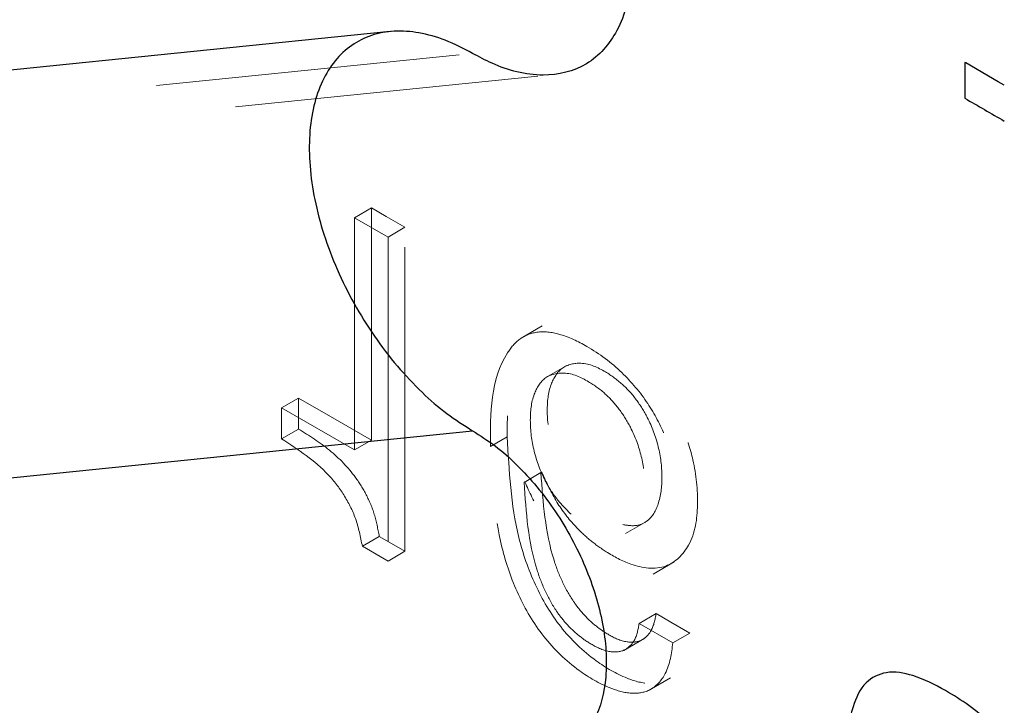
# Model space of a CAD drawing. Header units: inches. Extents: x 0.1 to 87.3, y 0.1 to 33.9.
# Tile 156 of 174: x 65.57 to 65.894, y 25.332 to 25.558. Entities that reach past the tile are written whole.
import ezdxf

# ---------------------------------------------------------------- set-up
doc = ezdxf.new("R2010")
doc.units = ezdxf.units.IN
doc.header["$MEASUREMENT"] = 0
doc.linetypes.add('HIDDEN', pattern=[0.07500000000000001, 0.05, -0.025])

msp = doc.modelspace()

# ---------------------------------------------------------------- linework, layer by layer
at = {"color": 7, "linetype": 'Continuous', "lineweight": 25}
for p, q in [((65.69150246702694, 25.55387561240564), (65.3890653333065, 25.52309004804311)), ((65.4157511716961, 25.39178500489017), (65.71867482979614, 25.42262014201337))]:
    msp.add_line(p, q, dxfattribs=at)
at = {"color": 7, "linetype": 'HIDDEN', "lineweight": 18}
for p, q in [((65.4157511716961, 25.5158735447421), (65.71867482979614, 25.54670838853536)), ((65.44171678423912, 25.50884095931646), (65.74490718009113, 25.53970308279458)), ((65.68536688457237, 25.49590510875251), (65.67979911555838, 25.49269079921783)), ((65.68536688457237, 25.49590510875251), (65.67979911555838, 25.49269079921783)), ((65.68536688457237, 25.49590510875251), (65.68536688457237, 25.41956335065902)), ((65.68536688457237, 25.49590510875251), (65.68536688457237, 25.41956335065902)), ((65.67979911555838, 25.41634933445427), (65.67979911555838, 25.49269079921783)), ((65.67979911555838, 25.49269079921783), (65.6908572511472, 25.48630735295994)), ((65.67979911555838, 25.41634933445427), (65.67979911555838, 25.49269079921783)), ((65.67979911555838, 25.49269079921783), (65.6908572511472, 25.48630735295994)), ((65.69642502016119, 25.48952136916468), (65.6908572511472, 25.48630735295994)), ((65.69642502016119, 25.48952136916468), (65.6908572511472, 25.48630735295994)), ((65.69642502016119, 25.3829795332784), (65.69642502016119, 25.48952136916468)), ((65.69642502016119, 25.3829795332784), (65.69642502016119, 25.48952136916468)), ((65.6908572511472, 25.48630735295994), (65.6908572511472, 25.37976522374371)), ((65.6908572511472, 25.48630735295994), (65.6908572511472, 25.37976522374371)), ((65.74158268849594, 25.45710430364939), (65.73462295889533, 25.45308627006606)), ((65.74158268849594, 25.45710430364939), (65.73462295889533, 25.45308627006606)), ((65.74969755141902, 25.44410626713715), (65.74273782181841, 25.44008852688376)), ((65.74969755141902, 25.44410626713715), (65.74273782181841, 25.44008852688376)), ((65.66141880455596, 25.43338857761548), (65.65585103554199, 25.43017426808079)), ((65.66141880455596, 25.43338857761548), (65.65585103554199, 25.43017426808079)), ((65.66141880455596, 25.43338857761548), (65.66141880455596, 25.42318421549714)), ((65.66141880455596, 25.43338857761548), (65.66141880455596, 25.42318421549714)), ((65.65585103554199, 25.41996990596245), (65.65585103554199, 25.43017426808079)), ((65.65585103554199, 25.43017426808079), (65.67979911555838, 25.41634933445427)), ((65.65585103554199, 25.41996990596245), (65.65585103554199, 25.43017426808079)), ((65.65585103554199, 25.43017426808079), (65.67979911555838, 25.41634933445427)), ((65.66141880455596, 25.42318421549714), (65.65585103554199, 25.41996990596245)), ((65.66141880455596, 25.42318421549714), (65.65585103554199, 25.41996990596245)), ((65.68536688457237, 25.41956335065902), (65.67979911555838, 25.41634933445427)), ((65.68536688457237, 25.41956335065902), (65.67979911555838, 25.41634933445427)), ((65.73007898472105, 25.4206642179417), (65.72451121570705, 25.41744990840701)), ((65.73007898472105, 25.4206642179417), (65.72451121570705, 25.41744990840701)), ((65.7411466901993, 25.40886179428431), (65.73557892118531, 25.40564777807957)), ((65.7411466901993, 25.40886179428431), (65.73557892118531, 25.40564777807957)), ((65.74140566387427, 25.40901285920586), (65.73583789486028, 25.40579854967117)), ((65.74140566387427, 25.40901285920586), (65.74114606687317, 25.40886296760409)), ((65.73583789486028, 25.40579854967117), (65.73557892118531, 25.40564777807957)), ((65.73583789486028, 25.40579854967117), (65.73557892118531, 25.40564777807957)), ((65.76896008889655, 25.38879597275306), (65.77591981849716, 25.39281371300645)), ((65.76896008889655, 25.38879597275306), (65.77591981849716, 25.39281371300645)), ((65.68796600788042, 25.38786289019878), (65.68239823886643, 25.38464858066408)), ((65.68796600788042, 25.38786289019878), (65.68239823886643, 25.38464858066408)), ((65.6908572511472, 25.37976522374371), (65.68239823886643, 25.38464858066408)), ((65.6908572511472, 25.37976522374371), (65.68239823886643, 25.38464858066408)), ((65.69642502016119, 25.3829795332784), (65.6908572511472, 25.37976522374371)), ((65.69642502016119, 25.3829795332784), (65.6908572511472, 25.37976522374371)), ((65.77806629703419, 25.37547937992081), (65.78502598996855, 25.3794971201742)), ((65.77806629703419, 25.37547937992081), (65.78502598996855, 25.3794971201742)), ((65.77902057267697, 25.36249160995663), (65.77345280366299, 25.35927730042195)), ((65.77902057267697, 25.36249160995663), (65.77345280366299, 25.35927730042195)), ((65.77345280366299, 25.35927730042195), (65.78452050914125, 25.35288798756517)), ((65.77345280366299, 25.35927730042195), (65.78452050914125, 25.35288798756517)), ((65.7683673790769, 25.35037561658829), (65.77532710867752, 25.35439335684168)), ((65.7683673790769, 25.35037561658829), (65.77532710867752, 25.35439335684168)), ((65.79008827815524, 25.35610229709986), (65.78452050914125, 25.35288798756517)), ((65.79008827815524, 25.35610229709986), (65.78452050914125, 25.35288798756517)), ((65.77679192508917, 25.33731011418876), (65.78375165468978, 25.34132814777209)), ((65.77679192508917, 25.33731011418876), (65.78375165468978, 25.34132814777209))]:
    msp.add_line(p, q, dxfattribs=at)
at = {"color": 7, "linetype": 'Continuous', "lineweight": 25, "flags": 128}
msp.add_lwpolyline([(65.89358901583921, 25.53623533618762), (65.89155286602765, 25.53741100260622), (65.88087811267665, 25.54357327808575), (65.88061404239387, 25.54372580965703), (65.88055860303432, 25.54375748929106), (65.880556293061, 25.54375895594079), (65.880556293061, 25.54375895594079), (65.88055592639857, 25.54375924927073), (65.88055592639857, 25.54372199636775), (65.88055592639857, 25.54325325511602), (65.88055596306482, 25.53677682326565), (65.88055596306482, 25.53238215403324), (65.88055596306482, 25.53201695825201), (65.88055596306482, 25.5319926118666), (65.88055596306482, 25.53199143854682)], dxfattribs=at)
at = {"color": 7, "linetype": 'HIDDEN', "lineweight": 18, "flags": 128}
for points in [[(65.69642502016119, 25.48952136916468), (65.69023220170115, 25.49309647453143), (65.68536688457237, 25.49590510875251)], [(65.69642502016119, 25.48952136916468), (65.69023220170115, 25.49309647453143), (65.68536688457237, 25.49590510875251)], [(65.68536688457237, 25.41956335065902), (65.67195257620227, 25.42730755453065), (65.66141880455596, 25.43338857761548)], [(65.68536688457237, 25.41956335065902), (65.67195257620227, 25.42730755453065), (65.66141880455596, 25.43338857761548)], [(65.68796600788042, 25.38786289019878), (65.69270306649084, 25.38512817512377), (65.69642502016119, 25.3829795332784)], [(65.68796600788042, 25.38786289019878), (65.69270306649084, 25.38512817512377), (65.69642502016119, 25.3829795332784)], [(65.79008827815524, 25.35610229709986), (65.78389065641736, 25.3596800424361), (65.77902057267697, 25.36249160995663)], [(65.79008827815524, 25.35610229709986), (65.78389065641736, 25.3596800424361), (65.77902057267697, 25.36249160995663)]]:
    msp.add_lwpolyline(points, dxfattribs=at)
at = {"color": 7, "linetype": 'HIDDEN', "lineweight": 18}
for centre, radius, start, end in [((29.29223040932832, 33.49418819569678), 37.5346898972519, 346.6750636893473, 351.174778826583), ((29.3180184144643, 33.48878230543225), 37.50835023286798, 346.6740202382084, 351.1253042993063)]:
    msp.add_arc(centre, radius, start, end, dxfattribs=at)
at = {"color": 7, "linetype": 'Continuous', "lineweight": 25}
msp.add_arc((73.06811950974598, 37.96667297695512), 14.36253396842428, 239.9709913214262, 240.0310274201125, dxfattribs=at)
for points, knots in [([(65.71867482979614, 25.66758232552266), (65.72165676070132, 25.66568266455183), (65.72778655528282, 25.66177763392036), (65.73614382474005, 25.65429458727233), (65.74405396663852, 25.64567399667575), (65.7512581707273, 25.63598023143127), (65.75758513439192, 25.62551408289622), (65.76285647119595, 25.61454886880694), (65.76693349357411, 25.60338076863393), (65.77052531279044, 25.58901594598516), (65.77183891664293, 25.57223418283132), (65.76776728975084, 25.55450242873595), (65.75698116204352, 25.54192798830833), (65.74093149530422, 25.53823560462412), (65.72795320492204, 25.54174030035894), (65.72077697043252, 25.54558280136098), (65.71867482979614, 25.54670838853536)], [0, 0, 0, 0, 0.05695241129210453, 0.117074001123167, 0.1802618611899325, 0.2454712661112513, 0.3115394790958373, 0.3772566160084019, 0.4414300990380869, 0.5029586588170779, 0.615799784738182, 0.7099778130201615, 0.7895786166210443, 0.86859689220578, 0.9615079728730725, 1, 1, 1, 1]), ([(65.71867482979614, 25.54670838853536), (65.7157188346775, 25.54826228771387), (65.71010890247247, 25.55121130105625), (65.70133431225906, 25.55369026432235), (65.69305445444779, 25.55432527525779), (65.685399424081, 25.55296307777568), (65.6786554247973, 25.54961013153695), (65.67309621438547, 25.54438058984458), (65.66889578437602, 25.53750822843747), (65.66612470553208, 25.52923499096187), (65.66481299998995, 25.51979206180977), (65.6649719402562, 25.5094233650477), (65.66658755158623, 25.49839768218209), (65.66961367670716, 25.48700572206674), (65.67396811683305, 25.47555230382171), (65.67953259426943, 25.46434523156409), (65.68615861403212, 25.45369081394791), (65.69366012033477, 25.4438667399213), (65.70167848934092, 25.43536696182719), (65.709937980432, 25.42815220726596), (65.71580140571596, 25.42443955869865), (65.71867482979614, 25.42262014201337)], [0, 0, 0, 0, 0.05221738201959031, 0.09909893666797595, 0.1417848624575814, 0.1813326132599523, 0.2194367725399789, 0.2581440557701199, 0.2993466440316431, 0.3443857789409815, 0.3939276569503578, 0.4480457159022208, 0.506353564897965, 0.5681224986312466, 0.6323921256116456, 0.6980470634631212, 0.7638912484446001, 0.8287201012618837, 0.8913860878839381, 0.9467727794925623, 1, 1, 1, 1]), ([(65.71867482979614, 25.42262014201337), (65.72118092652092, 25.42102360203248), (65.72633258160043, 25.41774167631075), (65.73335605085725, 25.41145257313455), (65.74000427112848, 25.40420789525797), (65.74605855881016, 25.39606085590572), (65.75137613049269, 25.38726497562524), (65.75580617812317, 25.37804953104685), (65.75923266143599, 25.36866358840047), (65.76225125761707, 25.35659100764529), (65.76335530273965, 25.34248712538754), (65.7599334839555, 25.32758479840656), (65.75086838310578, 25.31701699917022), (65.73737990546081, 25.31391393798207), (65.7264726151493, 25.31685917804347), (65.7204415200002, 25.32008845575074), (65.71867482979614, 25.32103440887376)], [0, 0, 0, 0, 0.05695263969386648, 0.1170746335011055, 0.1802614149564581, 0.2454717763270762, 0.3115387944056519, 0.3772564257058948, 0.4414294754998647, 0.5029581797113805, 0.6157995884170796, 0.7099789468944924, 0.7895791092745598, 0.8685973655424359, 0.9615081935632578, 1, 1, 1, 1]), ([(65.84358942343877, 25.26910268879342), (65.84383725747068, 25.26520289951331), (65.844357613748, 25.25701483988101), (65.84839820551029, 25.24701918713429), (65.85363694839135, 25.23927512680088), (65.85909914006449, 25.23333008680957), (65.86608272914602, 25.2275436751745), (65.87451325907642, 25.22211712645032), (65.88313899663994, 25.21771340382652), (65.89117628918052, 25.21546582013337), (65.89793017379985, 25.21635091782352), (65.90268163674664, 25.22065625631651), (65.90543231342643, 25.22714302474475), (65.90706861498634, 25.23551783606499), (65.90785952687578, 25.24581617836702), (65.90797928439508, 25.25565237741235), (65.90796113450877, 25.2630727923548), (65.90796265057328, 25.26690173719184), (65.90796254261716, 25.26858642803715), (65.90796255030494, 25.26932757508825), (65.90796254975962, 25.26965375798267), (65.90796254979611, 25.26979729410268), (65.90796254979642, 25.26986045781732), (65.90796254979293, 25.26988822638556), (65.9079625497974, 25.26990054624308), (65.90796254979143, 25.26990641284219), (65.90796256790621, 25.27552828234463), (65.90748216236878, 25.28594663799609), (65.90474313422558, 25.3003485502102), (65.89931564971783, 25.31422402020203), (65.8893708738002, 25.32725099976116), (65.87625026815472, 25.33644039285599), (65.86468597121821, 25.34219877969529), (65.85515095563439, 25.34403979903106), (65.84702790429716, 25.33999948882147), (65.84093663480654, 25.32593516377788), (65.84110426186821, 25.30937913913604), (65.84372294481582, 25.29292055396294), (65.84759331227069, 25.283020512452), (65.85301591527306, 25.27512371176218), (65.85943445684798, 25.26935238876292), (65.86527772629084, 25.265596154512), (65.87041359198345, 25.26332092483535), (65.87462946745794, 25.26237314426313), (65.8789260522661, 25.26269654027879), (65.8805276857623, 25.2645769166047), (65.88127146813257, 25.26545014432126)], [0, 0, 0, 0, 0.03354940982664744, 0.07044087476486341, 0.0911241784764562, 0.114021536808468, 0.1397918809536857, 0.1691259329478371, 0.2003359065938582, 0.223063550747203, 0.2402401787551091, 0.2564202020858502, 0.2757524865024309, 0.3000897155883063, 0.3298076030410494, 0.3646927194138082, 0.3849056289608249, 0.3937995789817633, 0.3977119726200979, 0.3994337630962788, 0.400190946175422, 0.400524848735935, 0.4006715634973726, 0.400735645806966, 0.4007643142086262, 0.4007778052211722, 0.4007862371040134, 0.449245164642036, 0.4904700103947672, 0.5266653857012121, 0.5768560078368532, 0.6291969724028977, 0.6632207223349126, 0.6884537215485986, 0.7096491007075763, 0.7356063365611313, 0.8149431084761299, 0.8494756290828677, 0.8790840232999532, 0.9057617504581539, 0.9313276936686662, 0.9529761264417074, 0.9654847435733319, 0.9794410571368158, 0.9904526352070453, 1, 1, 1, 1])]:
    msp.add_open_spline(points, degree=3, knots=knots, dxfattribs=at)
at = {"color": 7, "linetype": 'HIDDEN', "lineweight": 18}
for points, knots in [([(65.74140566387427, 25.40901285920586), (65.74294517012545, 25.40565949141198), (65.74590190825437, 25.39921909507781), (65.75161286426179, 25.39184274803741), (65.7572368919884, 25.38653607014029), (65.76326729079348, 25.38222885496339), (65.77114220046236, 25.37799109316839), (65.78237773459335, 25.37625980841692), (65.79151785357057, 25.38554896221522), (65.79321495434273, 25.39870708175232), (65.79182904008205, 25.41195648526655), (65.78785271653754, 25.42430479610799), (65.78204086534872, 25.43526913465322), (65.77344920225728, 25.44560157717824), (65.76328641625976, 25.45316061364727), (65.75368749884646, 25.4577622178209), (65.74573946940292, 25.4588563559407), (65.73941861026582, 25.45638796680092), (65.73008790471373, 25.44476507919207), (65.73008304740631, 25.43164115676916), (65.73007898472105, 25.4206642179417)], [0, 0, 0, 0, 0.05372563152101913, 0.1031841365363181, 0.1349365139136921, 0.1664412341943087, 0.2107823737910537, 0.2668229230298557, 0.3160151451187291, 0.3818389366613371, 0.4543578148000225, 0.5098663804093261, 0.5700730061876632, 0.634519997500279, 0.7043473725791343, 0.753306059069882, 0.7888851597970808, 0.8180890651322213, 0.8478484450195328, 1, 1, 1, 1]), ([(65.74140566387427, 25.40901285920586), (65.74294517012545, 25.40565949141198), (65.74590190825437, 25.39921909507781), (65.75161286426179, 25.39184274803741), (65.7572368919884, 25.38653607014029), (65.76326729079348, 25.38222885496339), (65.77114220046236, 25.37799109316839), (65.78237773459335, 25.37625980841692), (65.79151785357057, 25.38554896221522), (65.79321495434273, 25.39870708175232), (65.79182904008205, 25.41195648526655), (65.78785271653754, 25.42430479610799), (65.78204086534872, 25.43526913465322), (65.77344920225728, 25.44560157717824), (65.76328641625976, 25.45316061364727), (65.75368749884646, 25.4577622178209), (65.74573946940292, 25.4588563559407), (65.73941861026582, 25.45638796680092), (65.73008790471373, 25.44476507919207), (65.73008304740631, 25.43164115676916), (65.73007898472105, 25.4206642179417)], [0, 0, 0, 0, 0.05372563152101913, 0.1031841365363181, 0.1349365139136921, 0.1664412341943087, 0.2107823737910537, 0.2668229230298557, 0.3160151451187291, 0.3818389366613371, 0.4543578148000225, 0.5098663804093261, 0.5700730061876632, 0.634519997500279, 0.7043473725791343, 0.753306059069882, 0.7888851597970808, 0.8180890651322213, 0.8478484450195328, 1, 1, 1, 1]), ([(65.72451121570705, 25.41744990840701), (65.7245152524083, 25.42842696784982), (65.72452007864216, 25.44155101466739), (65.73385083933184, 25.4531739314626), (65.74017171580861, 25.45564242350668), (65.74811970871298, 25.45454775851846), (65.75771865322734, 25.44994637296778), (65.76788143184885, 25.44238724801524), (65.77647309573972, 25.4320548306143), (65.7822849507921, 25.42109048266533), (65.78626125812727, 25.40874218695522), (65.78764723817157, 25.39549281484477), (65.78594992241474, 25.38233493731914), (65.77681005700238, 25.37304530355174), (65.76557456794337, 25.3747773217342), (65.75769931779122, 25.37901440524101), (65.75166932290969, 25.38332211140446), (65.74604494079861, 25.38862836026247), (65.74033417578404, 25.3960048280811), (65.73737741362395, 25.40244519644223), (65.73583789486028, 25.40579854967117)], [0, 0, 0, 0, 0.1521528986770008, 0.1819122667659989, 0.2111161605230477, 0.2466953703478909, 0.2956540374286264, 0.3654813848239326, 0.4299283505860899, 0.4901349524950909, 0.5456434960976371, 0.6181623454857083, 0.683984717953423, 0.7331778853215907, 0.7892184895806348, 0.8335589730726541, 0.8650645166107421, 0.8968159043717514, 0.9462743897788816, 0.9999999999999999, 0.9999999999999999, 0.9999999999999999, 0.9999999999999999]), ([(65.72451121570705, 25.41744990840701), (65.7245152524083, 25.42842696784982), (65.72452007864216, 25.44155101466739), (65.73385083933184, 25.4531739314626), (65.74017171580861, 25.45564242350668), (65.74811970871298, 25.45454775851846), (65.75771865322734, 25.44994637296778), (65.76788143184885, 25.44238724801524), (65.77647309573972, 25.4320548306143), (65.7822849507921, 25.42109048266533), (65.78626125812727, 25.40874218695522), (65.78764723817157, 25.39549281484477), (65.78594992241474, 25.38233493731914), (65.77681005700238, 25.37304530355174), (65.76557456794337, 25.3747773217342), (65.75769931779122, 25.37901440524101), (65.75166932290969, 25.38332211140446), (65.74604494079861, 25.38862836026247), (65.74033417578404, 25.3960048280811), (65.73737741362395, 25.40244519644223), (65.73583789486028, 25.40579854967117)], [0, 0, 0, 0, 0.1521528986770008, 0.1819122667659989, 0.2111161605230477, 0.2466953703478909, 0.2956540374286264, 0.3654813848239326, 0.4299283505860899, 0.4901349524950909, 0.5456434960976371, 0.6181623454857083, 0.683984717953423, 0.7331778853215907, 0.7892184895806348, 0.8335589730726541, 0.8650645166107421, 0.8968159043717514, 0.9462743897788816, 0.9999999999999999, 0.9999999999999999, 0.9999999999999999, 0.9999999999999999]), ([(65.76812695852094, 25.39175332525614), (65.76616410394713, 25.39248396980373), (65.76198518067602, 25.3940395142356), (65.75652556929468, 25.39819745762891), (65.75174008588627, 25.40337004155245), (65.7473791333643, 25.41030036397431), (65.74410114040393, 25.41900169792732), (65.74288204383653, 25.42877195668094), (65.7437136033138, 25.43726270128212), (65.7476099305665, 25.4438923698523), (65.755218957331, 25.44557100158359), (65.76204712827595, 25.44247800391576), (65.76805911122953, 25.43810240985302), (65.77267514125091, 25.43292787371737), (65.77689666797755, 25.42610169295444), (65.78008372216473, 25.4176161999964), (65.78128957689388, 25.40800039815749), (65.78051773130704, 25.39957358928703), (65.777486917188, 25.39341973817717), (65.77261087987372, 25.39102079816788), (65.76969820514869, 25.39149663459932), (65.76812695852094, 25.39175332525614)], [0, 0, 0, 0, 0.04383453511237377, 0.09332385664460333, 0.1424098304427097, 0.1914515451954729, 0.2645532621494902, 0.3359830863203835, 0.3965500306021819, 0.4424653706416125, 0.4860410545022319, 0.5461695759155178, 0.5942471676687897, 0.6423791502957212, 0.6906891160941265, 0.7624070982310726, 0.8310502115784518, 0.8925819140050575, 0.9392846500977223, 0.9672470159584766, 1, 1, 1, 1]), ([(65.76812695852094, 25.39175332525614), (65.76616410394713, 25.39248396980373), (65.76198518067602, 25.3940395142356), (65.75652556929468, 25.39819745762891), (65.75174008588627, 25.40337004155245), (65.7473791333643, 25.41030036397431), (65.74410114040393, 25.41900169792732), (65.74288204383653, 25.42877195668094), (65.7437136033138, 25.43726270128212), (65.7476099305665, 25.4438923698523), (65.755218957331, 25.44557100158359), (65.76204712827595, 25.44247800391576), (65.76805911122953, 25.43810240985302), (65.77267514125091, 25.43292787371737), (65.77689666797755, 25.42610169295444), (65.78008372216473, 25.4176161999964), (65.78128957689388, 25.40800039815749), (65.78051773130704, 25.39957358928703), (65.777486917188, 25.39341973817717), (65.77261087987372, 25.39102079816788), (65.76969820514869, 25.39149663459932), (65.76812695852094, 25.39175332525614)], [0, 0, 0, 0, 0.04383453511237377, 0.09332385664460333, 0.1424098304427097, 0.1914515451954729, 0.2645532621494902, 0.3359830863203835, 0.3965500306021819, 0.4424653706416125, 0.4860410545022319, 0.5461695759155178, 0.5942471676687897, 0.6423791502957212, 0.6906891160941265, 0.7624070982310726, 0.8310502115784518, 0.8925819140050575, 0.9392846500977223, 0.9672470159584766, 1, 1, 1, 1]), ([(65.75108940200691, 25.39514011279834), (65.75293743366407, 25.39367109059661), (65.75642237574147, 25.39090086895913), (65.76194592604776, 25.38838900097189), (65.76705883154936, 25.3878524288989), (65.77191213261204, 25.39018559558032), (65.77495309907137, 25.39636814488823), (65.77572077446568, 25.40478327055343), (65.77451618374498, 25.41440293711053), (65.77132888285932, 25.42288742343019), (65.76710748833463, 25.42971389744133), (65.7624911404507, 25.43488806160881), (65.75647949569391, 25.43926407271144), (65.74965116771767, 25.44235694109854), (65.74204209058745, 25.44067840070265), (65.73814572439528, 25.4340482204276), (65.73731532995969, 25.42555873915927), (65.73852851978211, 25.41578258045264), (65.7418272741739, 25.40710179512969), (65.74613410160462, 25.40011800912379), (65.74943714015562, 25.39679990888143), (65.75108940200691, 25.39514011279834)], [0, 0, 0, 0, 0.04948809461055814, 0.09332261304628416, 0.1260755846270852, 0.1540379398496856, 0.2007388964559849, 0.2622726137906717, 0.3309136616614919, 0.4026335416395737, 0.4509434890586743, 0.4990739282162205, 0.5471527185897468, 0.6072812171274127, 0.650856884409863, 0.6967738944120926, 0.7573408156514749, 0.8287706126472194, 0.9018722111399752, 0.9509140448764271, 1, 1, 1, 1]), ([(65.75108940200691, 25.39514011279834), (65.75293743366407, 25.39367109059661), (65.75642237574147, 25.39090086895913), (65.76194592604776, 25.38838900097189), (65.76705883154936, 25.3878524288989), (65.77191213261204, 25.39018559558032), (65.77495309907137, 25.39636814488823), (65.77572077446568, 25.40478327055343), (65.77451618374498, 25.41440293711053), (65.77132888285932, 25.42288742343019), (65.76710748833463, 25.42971389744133), (65.7624911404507, 25.43488806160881), (65.75647949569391, 25.43926407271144), (65.74965116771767, 25.44235694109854), (65.74204209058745, 25.44067840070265), (65.73814572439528, 25.4340482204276), (65.73731532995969, 25.42555873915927), (65.73852851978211, 25.41578258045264), (65.7418272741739, 25.40710179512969), (65.74613410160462, 25.40011800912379), (65.74943714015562, 25.39679990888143), (65.75108940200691, 25.39514011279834)], [0, 0, 0, 0, 0.04948809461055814, 0.09332261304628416, 0.1260755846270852, 0.1540379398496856, 0.2007388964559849, 0.2622726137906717, 0.3309136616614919, 0.4026335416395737, 0.4509434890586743, 0.4990739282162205, 0.5471527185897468, 0.6072812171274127, 0.650856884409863, 0.6967738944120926, 0.7573408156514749, 0.8287706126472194, 0.9018722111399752, 0.9509140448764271, 1, 1, 1, 1]), ([(65.66141880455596, 25.42318421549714), (65.66490048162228, 25.42099780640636), (65.67189502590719, 25.41660540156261), (65.67927253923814, 25.40896730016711), (65.68386690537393, 25.40156973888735), (65.6866167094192, 25.39504316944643), (65.68750618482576, 25.39030983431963), (65.68796600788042, 25.38786289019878)], [0, 0, 0, 0, 0.2686339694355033, 0.539674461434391, 0.6854180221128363, 0.837373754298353, 1, 1, 1, 1]), ([(65.66141880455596, 25.42318421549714), (65.66490048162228, 25.42099780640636), (65.67189502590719, 25.41660540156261), (65.67927253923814, 25.40896730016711), (65.68386690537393, 25.40156973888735), (65.6866167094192, 25.39504316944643), (65.68750618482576, 25.39030983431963), (65.68796600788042, 25.38786289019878)], [0, 0, 0, 0, 0.2686339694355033, 0.539674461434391, 0.6854180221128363, 0.837373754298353, 1, 1, 1, 1]), ([(65.68239823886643, 25.38464858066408), (65.68178169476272, 25.38772872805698), (65.68059440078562, 25.39366024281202), (65.67655463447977, 25.40158982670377), (65.66911424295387, 25.41128872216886), (65.66130357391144, 25.41640104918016), (65.65585103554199, 25.41996990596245)], [0, 0, 0, 0, 0.2049848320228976, 0.3947442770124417, 0.577477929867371, 1, 1, 1, 1]), ([(65.68239823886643, 25.38464858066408), (65.68178169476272, 25.38772872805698), (65.68059440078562, 25.39366024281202), (65.67655463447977, 25.40158982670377), (65.66911424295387, 25.41128872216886), (65.66130357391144, 25.41640104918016), (65.65585103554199, 25.41996990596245)], [0, 0, 0, 0, 0.2049848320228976, 0.3947442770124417, 0.577477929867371, 1, 1, 1, 1]), ([(65.73007898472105, 25.4206642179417), (65.73066408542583, 25.40948176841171), (65.73153756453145, 25.39278782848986), (65.73877320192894, 25.37186555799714), (65.74708179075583, 25.35772920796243), (65.7577901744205, 25.34744191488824), (65.76797992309, 25.34146258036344), (65.77599660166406, 25.33910994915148), (65.78319361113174, 25.3400363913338), (65.78892158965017, 25.34655380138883), (65.78966140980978, 25.35260869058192), (65.79008827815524, 25.35610229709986)], [0, 0, 0, 0, 0.2671625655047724, 0.39883889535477, 0.5277437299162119, 0.6574872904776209, 0.7507743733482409, 0.8091669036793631, 0.8556155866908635, 0.9166917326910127, 0.9999999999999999, 0.9999999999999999, 0.9999999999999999, 0.9999999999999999]), ([(65.73007898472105, 25.4206642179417), (65.73066408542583, 25.40948176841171), (65.73153756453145, 25.39278782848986), (65.73877320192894, 25.37186555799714), (65.74708179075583, 25.35772920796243), (65.7577901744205, 25.34744191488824), (65.76797992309, 25.34146258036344), (65.77599660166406, 25.33910994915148), (65.78319361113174, 25.3400363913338), (65.78892158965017, 25.34655380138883), (65.78966140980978, 25.35260869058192), (65.79008827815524, 25.35610229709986)], [0, 0, 0, 0, 0.2671625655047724, 0.39883889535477, 0.5277437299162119, 0.6574872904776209, 0.7507743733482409, 0.8091669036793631, 0.8556155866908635, 0.9166917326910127, 0.9999999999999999, 0.9999999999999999, 0.9999999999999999, 0.9999999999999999]), ([(65.78452050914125, 25.35288798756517), (65.78409353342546, 25.34939464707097), (65.78335349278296, 25.34333993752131), (65.77762604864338, 25.33682205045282), (65.77042881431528, 25.3358956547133), (65.76241216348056, 25.33824826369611), (65.75222239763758, 25.34422760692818), (65.7415140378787, 25.354514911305), (65.73320530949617, 25.36865130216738), (65.72596994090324, 25.38957366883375), (65.72509637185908, 25.40626757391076), (65.72451121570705, 25.41744990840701)], [0, 0, 0, 0, 0.08330381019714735, 0.1443833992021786, 0.1908321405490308, 0.2492247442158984, 0.3425119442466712, 0.4722556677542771, 0.6011608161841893, 0.732839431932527, 1, 1, 1, 1]), ([(65.78452050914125, 25.35288798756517), (65.78409353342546, 25.34939464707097), (65.78335349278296, 25.34333993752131), (65.77762604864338, 25.33682205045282), (65.77042881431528, 25.3358956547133), (65.76241216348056, 25.33824826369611), (65.75222239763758, 25.34422760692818), (65.7415140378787, 25.354514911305), (65.73320530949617, 25.36865130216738), (65.72596994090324, 25.38957366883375), (65.72509637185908, 25.40626757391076), (65.72451121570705, 25.41744990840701)], [0, 0, 0, 0, 0.08330381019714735, 0.1443833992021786, 0.1908321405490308, 0.2492247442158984, 0.3425119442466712, 0.4722556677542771, 0.6011608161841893, 0.732839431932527, 1, 1, 1, 1]), ([(65.7411466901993, 25.40886179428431), (65.74119501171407, 25.40889008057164), (65.74128125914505, 25.40894056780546), (65.7413676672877, 25.40899077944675), (65.74140566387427, 25.40901285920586)], [0, 0, 0, 0, 0.5602661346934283, 1, 1, 1, 1]), ([(65.7411466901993, 25.40886179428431), (65.74119501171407, 25.40889008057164), (65.74128125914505, 25.40894056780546), (65.7413676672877, 25.40899077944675), (65.74140566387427, 25.40901285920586)], [0, 0, 0, 0, 0.5602661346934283, 1, 1, 1, 1]), ([(65.77902057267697, 25.36249160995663), (65.77868463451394, 25.36054910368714), (65.77808831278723, 25.35710097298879), (65.77434470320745, 25.3531527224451), (65.76878015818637, 25.35286580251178), (65.76373538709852, 25.35520813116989), (65.75908362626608, 25.35839964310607), (65.75527445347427, 25.36199734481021), (65.75151882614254, 25.36671208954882), (65.74811393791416, 25.37271735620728), (65.74270721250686, 25.38665578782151), (65.74183524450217, 25.39906376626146), (65.7411466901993, 25.40886179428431)], [0, 0, 0, 0, 0.07131483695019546, 0.1265905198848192, 0.1841282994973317, 0.2622583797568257, 0.3274475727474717, 0.3909040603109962, 0.4537264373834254, 0.5480781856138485, 0.6431374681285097, 1, 1, 1, 1]), ([(65.77902057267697, 25.36249160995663), (65.77868463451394, 25.36054910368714), (65.77808831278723, 25.35710097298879), (65.77434470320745, 25.3531527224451), (65.76878015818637, 25.35286580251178), (65.76373538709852, 25.35520813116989), (65.75908362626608, 25.35839964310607), (65.75527445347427, 25.36199734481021), (65.75151882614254, 25.36671208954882), (65.74811393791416, 25.37271735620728), (65.74270721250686, 25.38665578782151), (65.74183524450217, 25.39906376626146), (65.7411466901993, 25.40886179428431)], [0, 0, 0, 0, 0.07131483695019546, 0.1265905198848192, 0.1841282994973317, 0.2622583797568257, 0.3274475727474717, 0.3909040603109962, 0.4537264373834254, 0.5480781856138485, 0.6431374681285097, 1, 1, 1, 1]), ([(65.73557892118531, 25.40564777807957), (65.73626749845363, 25.39584967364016), (65.73713949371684, 25.38344162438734), (65.74254606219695, 25.36950307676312), (65.7459512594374, 25.36349802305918), (65.74970657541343, 25.35878304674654), (65.7535158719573, 25.35518534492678), (65.75816761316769, 25.3519938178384), (65.76321239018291, 25.34965149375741), (65.7687769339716, 25.3499384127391), (65.7725205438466, 25.35388666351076), (65.77311686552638, 25.35733479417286), (65.77345280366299, 25.35927730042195)], [0, 0, 0, 0, 0.3568649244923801, 0.4519238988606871, 0.5462722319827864, 0.6090972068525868, 0.6725534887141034, 0.7377424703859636, 0.8158722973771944, 0.8734098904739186, 0.9286853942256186, 1, 1, 1, 1]), ([(65.73557892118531, 25.40564777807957), (65.73626749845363, 25.39584967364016), (65.73713949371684, 25.38344162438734), (65.74254606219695, 25.36950307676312), (65.7459512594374, 25.36349802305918), (65.74970657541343, 25.35878304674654), (65.7535158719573, 25.35518534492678), (65.75816761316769, 25.3519938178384), (65.76321239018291, 25.34965149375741), (65.7687769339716, 25.3499384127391), (65.7725205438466, 25.35388666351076), (65.77311686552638, 25.35733479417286), (65.77345280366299, 25.35927730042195)], [0, 0, 0, 0, 0.3568649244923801, 0.4519238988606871, 0.5462722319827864, 0.6090972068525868, 0.6725534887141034, 0.7377424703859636, 0.8158722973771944, 0.8734098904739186, 0.9286853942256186, 1, 1, 1, 1])]:
    msp.add_open_spline(points, degree=3, knots=knots, dxfattribs=at)

doc.saveas('drawing.dxf')
